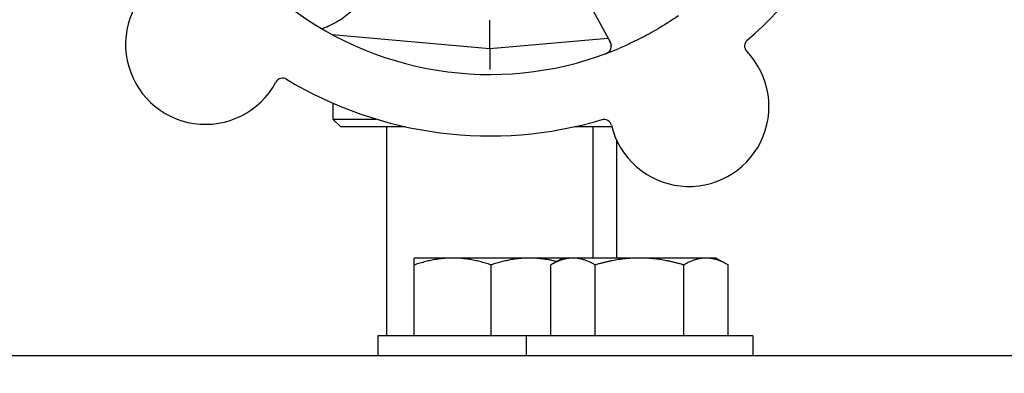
# Model space of a CAD drawing. Header units: inches. Extents: x 18 to 846, y -67 to 561.
# Tile 87 of 256: x 102.02 to 106.02, y 160.72 to 162.16. Entities that reach past the tile are written whole.
import ezdxf

# ---------------------------------------------------------------- set-up
doc = ezdxf.new("R2010")
doc.units = ezdxf.units.IN
doc.header["$LTSCALE"] = 24
doc.header["$MEASUREMENT"] = 0
doc.layers.add('Dimension (ANSI)', color=7, linetype='Continuous', lineweight=25)
doc.layers.add('Visible (ANSI)', color=7, linetype='Continuous', lineweight=30)
doc.styles.add('Note Text (ANSI)', font='tahoma.ttf')
doc.dimstyles.new('SB Fraction-16 (ANSI)', dxfattribs={"dimscale": 24, "dimtxt": 0.125, "dimasz": 0.098425, "dimexe": 0.125, "dimexo": 0.0625, "dimgap": 0.031496, "dimtad": 0, "dimtih": 1, "dimtoh": 1, "dimdec": 4, "dimrnd": 1e-08, "dimzin": 0, "dimdsep": 46, "dimlunit": 5, "dimtxsty": 'Note Text (ANSI)', "dimcen": 0.09, "dimdle": 0.393701, "dimclrd": 256, "dimclre": 256, "dimclrt": 256, "dimadec": 0, "dimazin": 3, "dimtfac": 0.96, "dimtofl": 0, "dimtmove": 0, "dimatfit": 3, "dimfxl": 1, "dimfrac": 2, "dimtolj": 1, "dimtzin": 12, "dimlwd": -1, "dimlwe": -1, "dimarcsym": 0})

# ---------------------------------------------------------------- blocks, each defined once
blk = doc.blocks.new('*D15')
at = {"layer": 'Defpoints', "color": 0, "transparency": 16777216}
for p in [(115.8191, 378.6679), (40.5863, 88.9562), (79.6941, 88.9562)]:
    blk.add_point(p, dxfattribs=at)
at = {"layer": 'Dimension (ANSI)', "transparency": 16777216}
for p, q in [((114.3191, 378.6679), (37.5863, 378.6679)), ((40.5863, 376.3057), (40.5863, 240.4618)), ((40.5863, 91.3184), (40.5863, 235.1622)), ((78.1941, 88.9562), (37.5863, 88.9562))]:
    blk.add_line(p, q, dxfattribs=at)
for points in [[(40.1926, 376.3057), (40.98, 376.3057), (40.5863, 378.6679)], [(40.1926, 91.3184), (40.98, 91.3184), (40.5863, 88.9562)]]:
    blk.add_solid(points, dxfattribs=at)
at = {"layer": 'Dimension (ANSI)', "transparency": 16777216, "insert": (31.4463, 239.7059), "char_height": 3, "attachment_point": 1, "style": 'Note Text (ANSI)'}
blk.add_mtext('\\A1;289 11/16', dxfattribs=at)

msp = doc.modelspace()

# ---------------------------------------------------------------- linework, layer by layer
at = {"layer": 'Visible (ANSI)'}
for p, q in [((104.23116, 162.41069), (104.41979, 162.06591)), ((103.92986, 162.04215), (103.92986, 162.15673)), ((103.28788, 162.09831), (103.92986, 162.04215)), ((103.29111, 162.09803), (103.29111, 162.09657)), ((103.92986, 162.04215), (104.40982, 162.08414)), ((103.92986, 162.04215), (103.92986, 161.95615)), ((103.29111, 161.81893), (103.29111, 161.75465)), ((103.29111, 161.75465), (103.46589, 161.75465)), ((103.32236, 161.7234), (103.29111, 161.75465)), ((103.58549, 161.7234), (103.32236, 161.7234)), ((103.50986, 160.87305), (103.50986, 161.7234)), ((104.42535, 161.7234), (104.27424, 161.7234)), ((104.34986, 161.18905), (104.34986, 161.7234)), ((104.44412, 161.67059), (104.44412, 161.18905)), ((103.77828, 161.18905), (103.62203, 161.18905)), ((104.09078, 161.18905), (103.77828, 161.18905)), ((104.22559, 161.18905), (104.09078, 161.18905)), ((104.22559, 161.18905), (104.17724, 161.16114)), ((104.26745, 161.18905), (104.22559, 161.18905)), ((104.53809, 161.18905), (104.26745, 161.18905)), ((104.80872, 161.18905), (104.53809, 161.18905)), ((104.85059, 161.18905), (104.80872, 161.18905)), ((104.85059, 161.18905), (104.89893, 161.16114)), ((103.62203, 160.87305), (103.62203, 161.16114)), ((103.93453, 160.87305), (103.93453, 161.16114)), ((104.17724, 160.87305), (104.17724, 161.16114)), ((104.35767, 160.87305), (104.35767, 161.16114)), ((104.71851, 160.87305), (104.71851, 161.16114)), ((104.89893, 160.87305), (104.89893, 161.16114)), ((104.07709, 160.87305), (103.47353, 160.87305)), ((103.47353, 160.87305), (103.47353, 160.79305)), ((104.99909, 160.87305), (104.07709, 160.87305)), ((104.07709, 160.87305), (104.07709, 160.79305)), ((104.99909, 160.87305), (104.99909, 160.79305)), ((94.394, 160.79305), (110.394, 160.79305))]:
    msp.add_line(p, q, dxfattribs=at)
for centre, radius, start, end in [((103.92986, 163.2859), 1.6, 310.81714, 358.5497), ((102.77219, 162.05811), 0.325, 121.56477, 331.80207), ((103.92986, 163.2859), 1.35, 232.62287, 292.74397), ((104.39237, 162.05091), 0.03125, 290.53135, 28.68342), ((104.99693, 162.05206), 0.03125, 130.85452, 223.80207), ((104.73981, 161.80548), 0.325, 193.56477, 43.80207), ((103.08616, 161.88978), 0.03125, 58.85452, 151.80207), ((103.92986, 163.2859), 1.6, 238.81714, 286.5497), ((104.3935, 161.72192), 0.03125, 13.56477, 106.51231)]:
    msp.add_arc(centre, radius, start, end, dxfattribs=at)
for points, knots in [([(103.37916, 162.20491), (103.36402, 162.19015), (103.34707, 162.17623), (103.30806, 162.14946), (103.28565, 162.13755), (103.25992, 162.1265), (103.25421, 162.1242), (103.24846, 162.12206)], [0.55181372, 0.55181372, 0.55181372, 0.55181372, 0.71000954, 0.71000954, 0.90366002, 0.90366002, 0.95550669, 0.95550669, 0.95550669, 0.95550669]), ([(104.69689, 162.17497), (104.67803, 162.16194), (104.65895, 162.14948), (104.61675, 162.1234), (104.59326, 162.10983), (104.54677, 162.08482), (104.52407, 162.07344), (104.48487, 162.05513), (104.46843, 162.04784), (104.45179, 162.04087)], [-0.73117437, -0.73117437, -0.73117437, -0.73117437, -0.55243049, -0.55243049, -0.34047291, -0.34047291, -0.14064238, -0.14064238, 0, 0, 0, 0]), ([(104.42362, 162.05085), (104.42362, 162.05115), (104.42361, 162.05151), (104.42351, 162.0533), (104.42328, 162.05505), (104.42258, 162.05813), (104.42216, 162.05959), (104.42083, 162.06323), (104.41984, 162.06547), (104.41824, 162.06866), (104.41776, 162.06959), (104.41681, 162.07135), (104.41635, 162.0722), (104.41589, 162.07304)], [0.058736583, 0.058736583, 0.058736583, 0.058736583, 0.064782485, 0.064782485, 0.086145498, 0.086145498, 0.103238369, 0.103238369, 0.1234345, 0.1234345, 0.131598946, 0.131598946, 0.138939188, 0.138939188, 0.138939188, 0.138939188]), ([(104.39671, 162.01919), (104.3973, 162.0194), (104.39788, 162.01962), (104.39945, 162.02021), (104.40045, 162.0206), (104.40229, 162.02136), (104.40314, 162.02173), (104.4053, 162.02272), (104.40661, 162.02338), (104.40884, 162.02462), (104.4098, 162.02522), (104.4114, 162.02629), (104.41207, 162.02678), (104.41337, 162.02782), (104.41397, 162.02835), (104.41462, 162.02897), (104.41475, 162.0291), (104.41487, 162.02922)], [0, 0, 0, 0, 0.005149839, 0.005149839, 0.013554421, 0.013554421, 0.020527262, 0.020527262, 0.031641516, 0.031641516, 0.041623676, 0.041623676, 0.051235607, 0.051235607, 0.06373445, 0.06373445, 0.067355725, 0.067355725, 0.067355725, 0.067355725])]:
    msp.add_open_spline(points, degree=3, knots=knots, dxfattribs=at)
for points, weights in [([(103.24846, 162.12206), (103.2469, 162.12219), (103.24533, 162.12232)], [0.999914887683, 0.9999148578, 0.999914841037]), ([(103.62203, 161.16114), (103.62203, 161.18905), (103.62203, 161.18905)], [1, 1.0379548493, 1]), ([(103.77828, 161.18905), (103.70576, 161.18905), (103.62203, 161.16114)], [1, 1.0379548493, 1]), ([(103.93453, 161.16114), (103.85079, 161.18905), (103.77828, 161.18905)], [1, 1.0379548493, 1]), ([(104.09078, 161.18905), (104.01826, 161.18905), (103.93453, 161.16114)], [1, 1.0379548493, 1]), ([(104.20077, 161.17472), (104.14367, 161.18905), (104.09078, 161.18905)], [1.01523689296, 1.02740272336, 1]), ([(104.26745, 161.18905), (104.22559, 161.18905), (104.17724, 161.16114)], [1, 1.0379548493, 1]), ([(104.35767, 161.16114), (104.30932, 161.18905), (104.26745, 161.18905)], [1, 1.0379548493, 1]), ([(104.53809, 161.18905), (104.45435, 161.18905), (104.35767, 161.16114)], [1, 1.0379548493, 1]), ([(104.71851, 161.16114), (104.62182, 161.18905), (104.53809, 161.18905)], [1, 1.0379548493, 1]), ([(104.80872, 161.18905), (104.76685, 161.18905), (104.71851, 161.16114)], [1, 1.0379548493, 1]), ([(104.89893, 161.16114), (104.85059, 161.18905), (104.80872, 161.18905)], [1, 1.0379548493, 1])]:
    msp.add_rational_spline(points, weights, degree=2, dxfattribs=at)

# ---------------------------------------------------------------- dimensions: what is measured, and where the dimension line sits
at = {"layer": 'Dimension (ANSI)'}
dim = msp.add_linear_dim(base=(40.58635, 88.95616), p1=(115.81912, 378.66786), p2=(79.69412, 88.95616), angle=270, dimstyle='SB Fraction-16 (ANSI)', override={"dimgap": 0.031496, "dimdec": 4, "dimtol": 0, "dimlim": 0, "dimtp": 0, "dimtm": 0, "dimtdec": 2, "dimatfit": 1}, dxfattribs=at)
dim.commit()
dim.dimension.update_dxf_attribs({"geometry": '*D15', "text_midpoint": (40.58635, 237.81201), "dimtype": 160})

doc.saveas('drawing.dxf')
